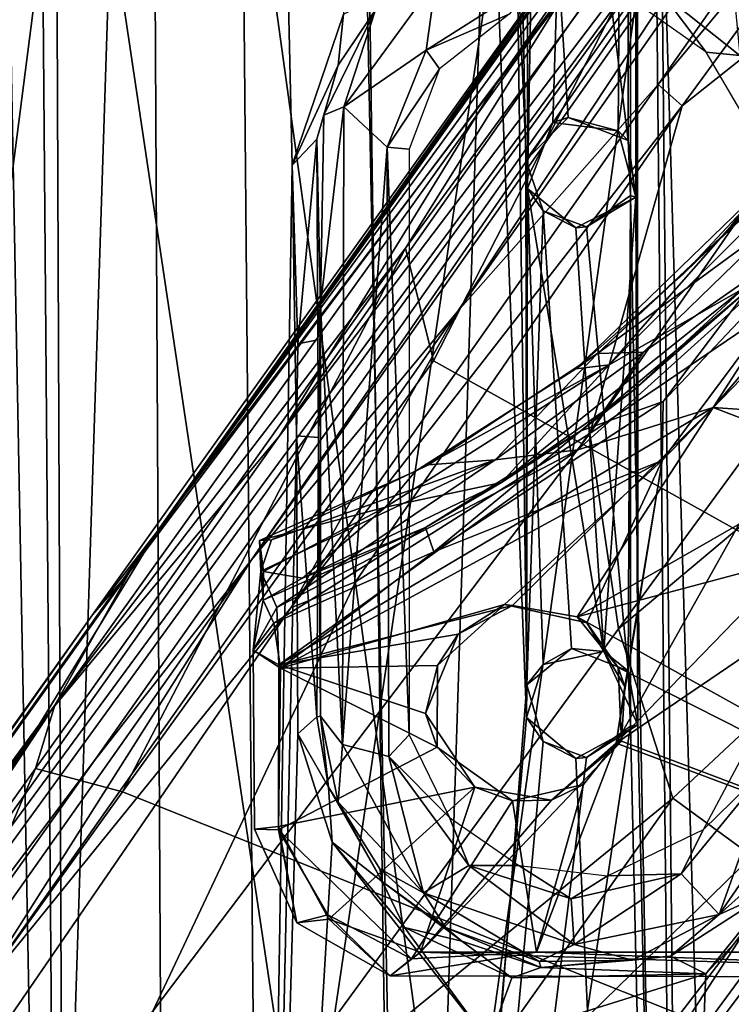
# Model space of a CAD drawing. Header units: millimetres. Extents: x -320 to 320, y -487 to 330.
# Tile 63 of 188: x -91 to -58, y -104 to -59. Entities that reach past the tile are written whole.
import ezdxf

# ---------------------------------------------------------------- set-up
doc = ezdxf.new("R2010")
doc.units = ezdxf.units.MM
doc.layers.add('Layer 01', color=7, linetype='Continuous', true_color=0x000000)
doc.styles.add('Default', font='arial.ttf')
doc.dimstyles.new('Default', dxfattribs={"dimscale": 10, "dimtxt": 2.5, "dimasz": 3, "dimexe": 1, "dimexo": 0.5, "dimgap": 0.8, "dimtad": 1, "dimtoh": 1, "dimzin": 1, "dimdsep": 46, "dimtxsty": 'Default', "dimcen": 2.5, "dimadec": 1, "dimazin": 1, "dimtfac": 1, "dimtdec": 4, "dimtix": 1, "dimtofl": 0, "dimtmove": 1, "dimatfit": 3, "dimfxl": 1, "dimtolj": 1, "dimtzin": 1, "dimarcsym": 0})

# ---------------------------------------------------------------- blocks, each defined once
blk = doc.blocks.new('*D1')
at = {"layer": 'Defpoints', "color": 0}
for p in [(-314.347, -27.146), (314.29, -27.146), (314.29, -476.594)]:
    blk.add_point(p, dxfattribs=at)
at = {"layer": 'Layer 01', "color": 0, "lineweight": -2}
for p, q in [((-314.347, -32.146), (-314.347, -486.594)), ((314.29, -32.146), (314.29, -486.594)), ((-284.347, -476.594), (284.29, -476.594))]:
    blk.add_line(p, q, dxfattribs=at)
at = {"layer": 'Layer 01', "color": 0}
for points in [[(-284.347, -471.594), (-284.347, -481.594), (-314.347, -476.594)], [(284.29, -481.594), (284.29, -471.594), (314.29, -476.594)]]:
    blk.add_solid(points, dxfattribs=at)
at = {"layer": 'Layer 01', "color": 0, "insert": (-0.028, -455.832), "char_height": 25, "attachment_point": 5, "style": 'Default'}
blk.add_mtext('\\A1;628.64', dxfattribs=at)

msp = doc.modelspace()

# ---------------------------------------------------------------- linework, layer by layer
at = {"layer": 'Layer 01'}
for points in [[(-47.442, -156.488, 340.082), (-42.865, 185.977, 339.905), (-62.455, 62.865, 340.75)], [(-62.712, 62.938, 328.765), (-45.273, 185.851, 327.981), (-47.555, -155.429, 328.072)], [(-78.205, 182.519, 341.702), (-91.796, 180.523, 342.679), (-88.655, -206.272, 342.439), (-73.353, -157.693, 341.394)], [(-88.608, -204.958, 330.404), (-90.114, 162.099, 330.514), (-79.644, 182.365, 329.772), (-72.882, -158.624, 329.343)], [(-79.644, 182.365, 329.772), (-68.435, -19.457, 329.085), (-72.882, -158.624, 329.343)], [(-78.205, 182.519, 341.702), (-73.353, -157.693, 341.394), (-67.527, -91.174, 341.05)], [(-67.527, -91.174, 341.05), (-67.489, -66.75, 341.054), (-78.205, 182.519, 341.702)], [(-67.489, -66.75, 341.054), (-67.489, 63.25, 341.053), (-78.205, 182.519, 341.702)], [(-105.987, 177.855, 343.856), (-88.655, -206.272, 342.439), (-91.796, 180.523, 342.679)], [(-105.051, -111.297, 331.726), (-102.39, 178.582, 331.493), (-90.114, 162.099, 330.514)], [(-105.987, 177.855, 343.856), (-105.056, -111.295, 343.773), (-88.655, -206.272, 342.439)], [(-88.608, -204.958, 330.404), (-105.051, -111.297, 331.726), (-90.114, 162.099, 330.514)], [(-101.536, -150.545, 326.4), (-108.39, 91.051, 326.994), (-94.251, 93.778, 325.814), (-89.717, -146.498, 325.469)], [(-89.717, -146.498, 325.469), (-94.251, 93.778, 325.814), (-81.946, 93.884, 324.916)], [(-81.946, 93.884, 324.916), (-79.733, -150.898, 324.764), (-89.717, -146.498, 325.469)], [(-81.946, 93.884, 324.916), (-75.986, -58.694, 324.529), (-78.353, -65.667, 324.679)], [(-79.733, -150.898, 324.764), (-81.946, 93.884, 324.916), (-78.353, -65.667, 324.679)], [(-67.489, 63.25, 341.053), (-67.489, -66.75, 341.054), (-65.251, 61.438, 340.928)], [(-62.712, 62.938, 328.765), (-62.841, -64.523, 328.782), (-68.435, -19.457, 329.085)], [(-62.455, 62.865, 340.75), (-65.251, 61.438, 340.928), (-67.489, -66.75, 341.054), (-66.313, -63.693, 340.987)], [(-63.303, -64.089, 340.823), (-62.455, 62.865, 340.75), (-66.313, -63.693, 340.987)], [(-62.455, 62.865, 340.75), (-63.303, -64.089, 340.823), (-62.477, -67.146, 340.779)], [(-62.712, 62.938, 328.765), (-62.722, -67.075, 328.777), (-62.841, -64.523, 328.782)], [(-62.712, 62.938, 328.765), (-60.021, -208.657, 328.642), (-62.722, -67.075, 328.777)], [(-47.555, -155.429, 328.072), (-60.021, -208.657, 328.642), (-62.712, 62.938, 328.765)], [(-62.477, -67.146, 340.779), (-62.386, -91.505, 340.775), (-62.455, 62.865, 340.75)], [(-62.455, 62.865, 340.75), (-59.731, -212.572, 340.645), (-47.442, -156.488, 340.082)], [(-62.386, -91.505, 340.775), (-59.731, -212.572, 340.645), (-62.455, 62.865, 340.75)], [(-62.467, -11.009, 340.786), (-31.073, -8.514, 339.553), (-46.734, -114.25, 340.06)], [(-89.482, -215.639, 342.489), (-105.735, -213.669, 343.816), (-93.188, -11.027, 342.79), (-77.777, -114.25, 341.68)], [(-93.188, -11.027, 342.79), (-62.467, -11.009, 340.786), (-77.777, -114.25, 341.68)], [(-62.467, -11.009, 340.786), (-56.308, -220.616, 340.46), (-72.099, -225.169, 341.295), (-77.777, -114.25, 341.68)], [(-62.467, -11.009, 340.786), (-46.734, -114.25, 340.06), (-56.308, -220.616, 340.46)], [(-84.888, -16.316, 392.3), (-113.09, -18.999, 394.744), (-98.963, -125.757, 393.43)], [(-98.963, -125.757, 393.43), (-83.849, -216.469, 392.217), (-84.888, -16.316, 392.3)], [(-84.888, -16.316, 392.3), (-83.849, -216.469, 392.217), (-70.877, -117.999, 391.342)], [(-56.927, -18.435, 390.567), (-84.888, -16.316, 392.3), (-70.877, -117.999, 391.342)], [(-56.927, -18.435, 390.567), (-70.877, -117.999, 391.342), (-66.012, -225.088, 391.027), (-51.075, -219.722, 390.276)], [(-68.435, -19.457, 329.085), (-67.519, -89.659, 329.035), (-72.882, -158.624, 329.343)], [(-67.566, -65.441, 329.038), (-68.435, -19.457, 329.085), (-65.612, -63.466, 328.931)], [(-67.566, -65.441, 329.038), (-67.519, -89.659, 329.035), (-68.435, -19.457, 329.085)], [(-68.435, -19.457, 329.085), (-62.841, -64.523, 328.782), (-65.612, -63.466, 328.931)], [(-44.399, -34.913, 148.18), (-48.604, -39.002, 145.7), (-70.697, -72.414, 141)], [(-70.697, -72.414, 141), (-61.459, -61.946, 144.346), (-43.028, -35.725, 149.279), (-44.399, -34.913, 148.18)], [(-59.94, -51.495, 103.193), (-48.887, -35.436, 104.19), (-19.303, -58.332, 104.152), (-34.565, -73.26, 103.021)], [(-61.459, -61.946, 144.346), (-46.272, -43.695, 148.592), (-43.028, -35.725, 149.279)], [(-70.697, -72.414, 141), (-48.604, -39.002, 145.7), (-80.224, -83.892, 136.839)], [(-48.604, -39.002, 145.7), (-49.944, -39.948, 143.66), (-80.224, -83.892, 136.839)], [(-102.985, -112.003, 118.041), (-117.677, -133.277, 115.404), (-49.944, -39.948, 143.66)], [(-117.677, -133.277, 115.404), (-87.476, -93.152, 132.93), (-49.944, -39.948, 143.66)], [(-102.985, -112.003, 118.041), (-49.944, -39.948, 143.66), (-78.94, -78.17, 124.853)], [(-87.476, -93.152, 132.93), (-80.224, -83.892, 136.839), (-49.944, -39.948, 143.66)], [(-78.94, -78.17, 124.853), (-49.944, -39.948, 143.66), (-52.17, -40.168, 130.449)], [(-68.956, -61.967, 116.383), (-78.94, -78.17, 124.853), (-52.17, -40.168, 130.449)], [(-52.17, -40.168, 130.449), (-58.116, -46.406, 116.349), (-68.956, -61.967, 116.383)], [(-60.342, -62.937, 144.836), (-46.272, -43.695, 148.592), (-61.459, -61.946, 144.346)], [(-46.272, -43.695, 148.592), (-60.342, -62.937, 144.836), (-46.527, -51.939, 148.153)], [(-87.565, -86.432, 102.136), (-84.639, -82.649, 105.018), (-58.808, -46.137, 105.692)], [(-87.565, -86.432, 102.136), (-58.808, -46.137, 105.692), (-85.868, -84.462, 101.231)], [(-85.868, -84.462, 101.231), (-58.808, -46.137, 105.692), (-61.209, -49.93, 104.276)], [(-58.808, -46.137, 105.692), (-84.639, -82.649, 105.018), (-59.835, -47.867, 108.373)], [(-84.639, -82.649, 105.018), (-58.116, -46.406, 116.349), (-59.835, -47.867, 108.373)], [(-68.956, -61.967, 116.383), (-58.116, -46.406, 116.349), (-84.639, -82.649, 105.018)], [(-61.209, -49.93, 104.276), (-65.401, -57.161, 102.965), (-85.868, -84.462, 101.231)], [(-59.94, -51.495, 103.193), (-71.831, -74.702, 101.44), (-73.123, -69.504, 101.725)], [(-73.123, -69.504, 101.725), (-65.401, -57.161, 102.965), (-59.94, -51.495, 103.193)], [(-46.92, -88.606, 101.693), (-71.831, -74.702, 101.44), (-59.94, -51.495, 103.193), (-34.565, -73.26, 103.021)], [(-48.877, -67.393, 146.414), (-46.527, -51.939, 148.153), (-64.614, -78.052, 143.206)], [(-64.614, -78.052, 143.206), (-46.527, -51.939, 148.153), (-60.342, -62.937, 144.836)], [(-85.868, -84.462, 101.231), (-65.401, -57.161, 102.965), (-89.31, -90.606, 99.788)], [(-89.31, -90.606, 99.788), (-65.401, -57.161, 102.965), (-73.123, -69.504, 101.725)], [(-71.723, -57.153, 321.145), (-75.967, -62.982, 321.148), (-74.502, -58.492, 322.081)], [(-71.723, -57.153, 321.145), (-72.161, -60.365, 321.146), (-75.967, -62.982, 321.148)], [(-66.836, -56.974, 321.15), (-72.161, -60.365, 321.146), (-71.723, -57.153, 321.145)], [(-72.161, -60.365, 321.146), (-66.836, -56.974, 321.15), (-68.339, -58.702, 322.113)], [(-58.033, -56.855, 321.255), (-57.674, -60.611, 321.145), (-61.286, -57.73, 321.146)], [(-73.94, -57.628, 323.808), (-76.221, -61.046, 324.211), (-75.986, -58.694, 324.529)], [(-74.502, -58.492, 322.081), (-76.221, -61.046, 324.211), (-73.94, -57.628, 323.808)], [(-61.286, -57.73, 321.146), (-59.241, -60.451, 322.113), (-61.937, -58.538, 322.113)], [(-61.286, -57.73, 321.146), (-57.674, -60.611, 321.145), (-59.241, -60.451, 322.113)], [(-76.886, -63.361, 322.107), (-76.221, -61.046, 324.211), (-74.502, -58.492, 322.081)], [(-75.967, -62.982, 321.148), (-76.886, -63.361, 322.107), (-74.502, -58.492, 322.081)], [(-75.986, -58.694, 324.529), (-76.221, -61.046, 324.211), (-78.353, -65.667, 324.679)], [(-72.161, -60.365, 321.146), (-68.339, -58.702, 322.113), (-71.55, -61.216, 322.114)], [(-61.179, -111.469, 133.042), (-22.063, -59.204, 143.764), (-41.847, -84.666, 140.501)], [(-22.063, -59.204, 143.764), (-61.179, -111.469, 133.042), (-46.939, -93.166, 134.335)], [(-72.161, -60.365, 321.146), (-73.96, -64.842, 321.147), (-75.967, -62.982, 321.148)], [(-73.96, -64.842, 321.147), (-72.161, -60.365, 321.146), (-71.55, -61.216, 322.114)], [(-57.674, -60.611, 321.145), (-57.063, -64.147, 322.112), (-59.241, -60.451, 322.113)], [(-76.221, -61.046, 324.211), (-77.208, -64.473, 324.296), (-78.353, -65.667, 324.679)], [(-77.208, -64.473, 324.296), (-76.221, -61.046, 324.211), (-76.886, -63.361, 322.107)], [(-73.96, -64.842, 321.147), (-71.55, -61.216, 322.114), (-72.953, -64.931, 322.109)], [(-68.956, -61.967, 116.383), (-84.639, -82.649, 105.018), (-90.019, -91.472, 111.683), (-78.94, -78.17, 124.853)], [(-61.459, -61.946, 144.346), (-70.697, -72.414, 141), (-78.408, -86.106, 139.353)], [(-60.342, -62.937, 144.836), (-61.459, -61.946, 144.346), (-78.408, -86.106, 139.353)], [(-55.588, -66.262, 315.342), (-52.904, -61.889, 313.376), (-58.29, -68.745, 313.587)], [(-52.904, -61.889, 313.376), (-56.041, -66.144, 306.134), (-58.29, -68.745, 313.587)], [(-75.42, -84.9, 140.39), (-60.342, -62.937, 144.836), (-78.408, -86.106, 139.353)], [(-77.05, -72.125, 322.094), (-75.967, -62.982, 321.148), (-76.028, -92.416, 321.146)], [(-76.886, -63.361, 322.107), (-75.967, -62.982, 321.148), (-77.05, -72.125, 322.094)], [(-73.96, -64.842, 321.147), (-76.028, -92.416, 321.146), (-75.967, -62.982, 321.148)], [(-60.342, -62.937, 144.836), (-75.42, -84.9, 140.39), (-64.614, -78.052, 143.206)], [(-76.886, -63.361, 322.107), (-77.05, -72.125, 322.094), (-77.208, -64.473, 324.296)], [(-67.566, -65.441, 329.038), (-65.612, -63.466, 328.931), (-66.313, -63.693, 340.987)], [(-63.303, -64.089, 340.823), (-66.313, -63.693, 340.987), (-65.612, -63.466, 328.931)], [(-63.303, -64.089, 340.823), (-65.612, -63.466, 328.931), (-62.841, -64.523, 328.782)], [(-67.489, -66.75, 341.054), (-67.566, -65.441, 329.038), (-66.313, -63.693, 340.987)], [(-62.841, -64.523, 328.782), (-62.477, -67.146, 340.779), (-63.303, -64.089, 340.823)], [(-78.353, -65.667, 324.679), (-77.208, -64.473, 324.296), (-78.091, -73.915, 324.67)], [(-77.208, -64.473, 324.296), (-77.17, -73.741, 323.808), (-78.091, -73.915, 324.67)], [(-77.05, -72.125, 322.094), (-77.17, -73.741, 323.808), (-77.208, -64.473, 324.296)], [(-62.477, -67.146, 340.779), (-62.841, -64.523, 328.782), (-62.722, -67.075, 328.777)], [(-49.089, -77.542, 318.504), (-48.006, -64.115, 318.502), (-58.908, -76.86, 318.505)], [(-58.908, -76.86, 318.505), (-48.006, -64.115, 318.502), (-53.296, -68.124, 318.149)], [(-73.96, -64.842, 321.147), (-73.888, -92.964, 321.149), (-76.028, -92.416, 321.146)], [(-72.953, -91.976, 322.111), (-73.888, -92.964, 321.149), (-73.96, -64.842, 321.147)], [(-73.96, -64.842, 321.147), (-72.953, -64.931, 322.109), (-72.953, -91.976, 322.111)], [(-67.566, -65.441, 329.038), (-66.764, -67.772, 328.993), (-67.519, -89.659, 329.035)], [(-67.489, -66.75, 341.054), (-66.764, -67.772, 328.993), (-67.566, -65.441, 329.038)], [(-78.353, -65.667, 324.679), (-78.152, -78.17, 324.679), (-79.733, -150.898, 324.764)], [(-78.353, -65.667, 324.679), (-78.091, -73.915, 324.67), (-78.152, -78.17, 324.679)], [(-63.722, -74.886, 307.518), (-65.256, -75.079, 308.281), (-56.041, -66.144, 306.134)], [(-56.041, -66.144, 306.134), (-65.256, -75.079, 308.281), (-60.302, -70.7, 307.589)], [(-64.252, -74.358, 314.775), (-55.857, -68.206, 317.026), (-55.588, -66.262, 315.342)], [(-64.252, -74.358, 314.775), (-55.588, -66.262, 315.342), (-58.29, -68.745, 313.587)], [(-63.722, -74.886, 307.518), (-56.041, -66.144, 306.134), (-54.825, -66.064, 305.248)], [(-57.509, -71.366, 306.682), (-63.722, -74.886, 307.518), (-54.825, -66.064, 305.248)], [(-60.302, -70.7, 307.589), (-58.29, -68.745, 313.587), (-56.041, -66.144, 306.134)], [(-67.527, -91.174, 341.05), (-66.764, -88.728, 341.012), (-67.489, -66.75, 341.054)], [(-67.489, -66.75, 341.054), (-66.764, -88.728, 341.012), (-63.962, -88.126, 340.858)], [(-65.251, -68.562, 340.924), (-67.489, -66.75, 341.054), (-63.962, -88.126, 340.858)], [(-65.251, -68.562, 340.924), (-66.764, -67.772, 328.993), (-67.489, -66.75, 341.054)], [(-63.393, -92.359, 316), (-61.271, -79.3, 316.003), (-48.891, -66.519, 316.004)], [(-63.393, -92.359, 316), (-48.891, -66.519, 316.004), (-52.451, -81.078, 315.996)], [(-48.891, -66.519, 316.004), (-61.271, -79.3, 316.003), (-51.878, -66.696, 315.412)], [(-61.228, -76.586, 315.483), (-51.878, -66.696, 315.412), (-61.271, -79.3, 316.003)], [(-57.374, -71.487, 313.667), (-51.878, -66.696, 315.412), (-61.228, -76.586, 315.483)], [(-65.251, -68.562, 340.924), (-63.962, -88.126, 340.858), (-62.477, -67.146, 340.779)], [(-62.477, -67.146, 340.779), (-64.768, -68.523, 328.886), (-65.251, -68.562, 340.924)], [(-64.768, -68.523, 328.886), (-62.722, -67.075, 328.777), (-62.841, -89.023, 328.783)], [(-62.722, -67.075, 328.777), (-64.768, -68.523, 328.886), (-62.477, -67.146, 340.779)], [(-63.962, -88.126, 340.858), (-62.386, -91.505, 340.775), (-62.477, -67.146, 340.779)], [(-62.722, -67.075, 328.777), (-62.722, -91.576, 328.777), (-62.841, -89.023, 328.783)], [(-62.722, -67.075, 328.777), (-60.021, -208.657, 328.642), (-62.722, -91.576, 328.777)], [(-63.282, -87.083, 142.478), (-48.877, -67.393, 146.414), (-64.614, -78.052, 143.206)], [(-48.877, -67.393, 146.414), (-63.282, -87.083, 142.478), (-42.399, -69.555, 146.405)], [(-66.764, -67.772, 328.993), (-65.45, -87.991, 328.928), (-67.519, -89.659, 329.035)], [(-66.764, -67.772, 328.993), (-64.768, -68.523, 328.886), (-62.841, -89.023, 328.783), (-65.45, -87.991, 328.928)], [(-66.764, -67.772, 328.993), (-65.251, -68.562, 340.924), (-64.768, -68.523, 328.886)], [(-62.126, -74.299, 317), (-65.155, -78.81, 318.115), (-53.296, -68.124, 318.149)], [(-53.296, -68.124, 318.149), (-65.155, -78.81, 318.115), (-58.908, -76.86, 318.505)], [(-62.126, -74.299, 317), (-53.296, -68.124, 318.149), (-55.857, -68.206, 317.026)], [(-64.252, -74.358, 314.775), (-62.126, -74.299, 317), (-55.857, -68.206, 317.026)], [(-65.256, -75.079, 308.281), (-64.252, -74.358, 314.775), (-58.29, -68.745, 313.587), (-60.302, -70.7, 307.589)], [(-90.197, -93.52, 99.181), (-73.123, -69.504, 101.725), (-86.19, -94.6, 99.318)], [(-73.123, -69.504, 101.725), (-90.197, -93.52, 99.181), (-89.31, -90.606, 99.788)], [(-71.831, -74.702, 101.44), (-86.19, -94.6, 99.318), (-73.123, -69.504, 101.725)], [(-25.996, -70.591, 105.88), (-64.891, -123.158, 100.681), (-25.644, -69.596, 104.487)], [(-53.368, -107.215, 101.321), (-25.644, -69.596, 104.487), (-64.891, -123.158, 100.681)], [(-60.777, -94.896, 141.216), (-40.397, -75.845, 145.03), (-42.399, -69.555, 146.405), (-63.282, -87.083, 142.478)], [(-25.996, -70.591, 105.88), (-52.009, -105.445, 105.063), (-64.891, -123.158, 100.681)], [(-57.509, -71.366, 306.682), (-68.688, -80.32, 309.332), (-63.722, -74.886, 307.518)], [(-57.509, -71.366, 306.682), (-62.603, -76.079, 308.516), (-68.688, -80.32, 309.332)], [(-57.509, -71.366, 306.682), (-57.374, -71.487, 313.667), (-62.603, -76.079, 308.516)], [(-65.03, -77.935, 313.523), (-57.374, -71.487, 313.667), (-61.228, -76.586, 315.483)], [(-57.374, -71.487, 313.667), (-65.03, -77.935, 313.523), (-62.603, -76.079, 308.516)], [(-77.05, -72.125, 322.094), (-77.135, -78.25, 323.717), (-77.17, -73.741, 323.808)], [(-77.05, -72.125, 322.094), (-77.051, -91.115, 322.093), (-77.135, -78.25, 323.717)], [(-76.028, -92.416, 321.146), (-77.051, -91.115, 322.093), (-77.05, -72.125, 322.094)], [(-70.697, -72.414, 141), (-80.224, -83.892, 136.839), (-93.249, -104.405, 133.829)], [(-78.408, -86.106, 139.353), (-70.697, -72.414, 141), (-93.249, -104.405, 133.829)], [(-78.152, -78.17, 324.679), (-78.091, -73.915, 324.67), (-77.17, -73.741, 323.808), (-77.135, -78.25, 323.717)], [(-72.051, -79.498, 314.721), (-64.252, -74.358, 314.775), (-65.256, -75.079, 308.281), (-72.663, -79.791, 310.001)], [(-72.051, -79.498, 314.721), (-68.976, -79.277, 316.977), (-64.252, -74.358, 314.775)], [(-68.976, -79.277, 316.977), (-65.155, -78.81, 318.115), (-62.126, -74.299, 317)], [(-64.252, -74.358, 314.775), (-68.976, -79.277, 316.977), (-62.126, -74.299, 317)], [(-59.229, -105.36, 99.968), (-86.19, -94.6, 99.318), (-71.831, -74.702, 101.44), (-46.92, -88.606, 101.693)], [(-74.038, -81.454, 309.774), (-72.663, -79.791, 310.001), (-63.722, -74.886, 307.518)], [(-74.038, -81.454, 309.774), (-63.722, -74.886, 307.518), (-68.688, -80.32, 309.332)], [(-63.722, -74.886, 307.518), (-72.663, -79.791, 310.001), (-65.256, -75.079, 308.281)], [(-57.104, -97.57, 140.47), (-40.397, -75.845, 145.03), (-60.777, -94.896, 141.216)], [(-65.03, -77.935, 313.523), (-68.688, -80.32, 309.332), (-62.603, -76.079, 308.516)], [(-65.03, -77.935, 313.523), (-61.228, -76.586, 315.483), (-71.812, -83.516, 315.517)], [(-61.228, -76.586, 315.483), (-61.271, -79.3, 316.003), (-71.812, -83.516, 315.517)], [(-78.964, -88.745, 318.506), (-68.174, -85.998, 318.499), (-58.908, -76.86, 318.505)], [(-58.908, -76.86, 318.505), (-65.155, -78.81, 318.115), (-78.964, -88.745, 318.506)], [(-68.174, -85.998, 318.499), (-65.189, -86.525, 318.498), (-58.908, -76.86, 318.505)], [(-52.553, -79.289, 318.493), (-58.908, -76.86, 318.505), (-65.189, -86.525, 318.498)], [(-49.089, -77.542, 318.504), (-58.908, -76.86, 318.505), (-52.553, -79.289, 318.493)], [(-102.985, -112.003, 118.041), (-78.94, -78.17, 124.853), (-90.019, -91.472, 111.683)], [(-75.42, -84.9, 140.39), (-84.784, -104.722, 137.179), (-64.614, -78.052, 143.206)], [(-81.09, -111.489, 137.183), (-63.282, -87.083, 142.478), (-64.614, -78.052, 143.206), (-84.784, -104.722, 137.179)], [(-79.733, -150.898, 324.764), (-78.152, -78.17, 324.679), (-78.093, -91.924, 324.664)], [(-78.093, -91.924, 324.664), (-78.152, -78.17, 324.679), (-77.219, -91.136, 323.926)], [(-77.219, -91.136, 323.926), (-78.152, -78.17, 324.679), (-77.135, -78.25, 323.717)], [(-72.193, -82.402, 313.799), (-65.03, -77.935, 313.523), (-71.812, -83.516, 315.517)], [(-72.193, -82.402, 313.799), (-68.688, -80.32, 309.332), (-65.03, -77.935, 313.523)], [(-77.051, -91.115, 322.093), (-77.219, -91.136, 323.926), (-77.135, -78.25, 323.717)], [(-68.976, -79.277, 316.977), (-79.055, -86.089, 318.044), (-65.155, -78.81, 318.115)], [(-79.055, -86.089, 318.044), (-78.964, -88.745, 318.506), (-65.155, -78.81, 318.115)], [(-79.855, -83.006, 311.671), (-79.311, -82.974, 314.824), (-72.051, -79.498, 314.721), (-72.663, -79.791, 310.001)], [(-79.798, -84.411, 316.736), (-79.055, -86.089, 318.044), (-68.976, -79.277, 316.977)], [(-79.311, -82.974, 314.824), (-79.798, -84.411, 316.736), (-68.976, -79.277, 316.977)], [(-79.311, -82.974, 314.824), (-68.976, -79.277, 316.977), (-72.051, -79.498, 314.721)], [(-78.897, -88.898, 315.994), (-61.271, -79.3, 316.003), (-68.55, -85.948, 316.007)], [(-61.271, -79.3, 316.003), (-78.897, -88.898, 315.994), (-71.812, -83.516, 315.517)], [(-68.55, -85.948, 316.007), (-61.271, -79.3, 316.003), (-64.747, -86.795, 316.002)], [(-50.871, -82.71, 318.501), (-52.553, -79.289, 318.493), (-65.189, -86.525, 318.498)], [(-64.747, -86.795, 316.002), (-61.271, -79.3, 316.003), (-62.985, -89.745, 316.002)], [(-63.393, -92.359, 316), (-62.985, -89.745, 316.002), (-61.271, -79.3, 316.003)], [(-72.663, -79.791, 310.001), (-74.038, -81.454, 309.774), (-79.855, -83.006, 311.671)], [(-77.88, -84.743, 311.591), (-74.038, -81.454, 309.774), (-68.688, -80.32, 309.332)], [(-68.688, -80.32, 309.332), (-72.193, -82.402, 313.799), (-77.88, -84.743, 311.591)], [(-63.393, -92.359, 316), (-52.451, -81.078, 315.996), (-49.13, -82.653, 315.995)], [(-74.038, -81.454, 309.774), (-79.682, -84.431, 311.213), (-79.855, -83.006, 311.671)], [(-74.038, -81.454, 309.774), (-77.88, -84.743, 311.591), (-79.682, -84.431, 311.213)], [(-90.019, -91.472, 111.683), (-84.639, -82.649, 105.018), (-121.176, -133.832, 97.407)], [(-121.176, -133.832, 97.407), (-84.639, -82.649, 105.018), (-87.565, -86.432, 102.136)], [(-79.684, -85.749, 314.747), (-72.193, -82.402, 313.799), (-79.201, -86.822, 315.522)], [(-77.88, -84.743, 311.591), (-72.193, -82.402, 313.799), (-79.684, -85.749, 314.747)], [(-72.193, -82.402, 313.799), (-71.812, -83.516, 315.517), (-79.201, -86.822, 315.522)], [(-50.871, -82.71, 318.501), (-65.189, -86.525, 318.498), (-37.354, -101.999, 318.5)], [(-37.561, -102.002, 316.001), (-63.393, -92.359, 316), (-49.13, -82.653, 315.995)], [(-79.798, -84.411, 316.736), (-79.311, -82.974, 314.824), (-79.855, -83.006, 311.671)], [(-79.684, -85.749, 314.747), (-79.798, -84.411, 316.736), (-79.855, -83.006, 311.671)], [(-79.684, -85.749, 314.747), (-79.855, -83.006, 311.671), (-79.682, -84.431, 311.213)], [(-78.897, -88.898, 315.994), (-79.201, -86.822, 315.522), (-71.812, -83.516, 315.517)], [(-116.052, -133.416, 122.978), (-113.373, -130.837, 125.678), (-80.224, -83.892, 136.839), (-87.476, -93.152, 132.93)], [(-93.249, -104.405, 133.829), (-80.224, -83.892, 136.839), (-113.373, -130.837, 125.678)], [(-85.868, -84.462, 101.231), (-89.31, -90.606, 99.788), (-112.513, -121.748, 96.406)], [(-85.868, -84.462, 101.231), (-112.513, -121.748, 96.406), (-87.565, -86.432, 102.136)], [(-80.16, -88.057, 317.25), (-79.798, -84.411, 316.736), (-79.684, -85.749, 314.747)], [(-79.798, -84.411, 316.736), (-80.16, -88.057, 317.25), (-79.055, -86.089, 318.044)], [(-77.88, -84.743, 311.591), (-79.684, -85.749, 314.747), (-79.682, -84.431, 311.213)], [(-75.42, -84.9, 140.39), (-78.408, -86.106, 139.353), (-97.34, -113.648, 133.194), (-84.784, -104.722, 137.179)], [(-41.847, -84.666, 140.501), (-47.698, -90.634, 140.713), (-66.759, -117.974, 133.173)], [(-66.759, -117.974, 133.173), (-61.179, -111.469, 133.042), (-41.847, -84.666, 140.501)], [(-79.201, -86.822, 315.522), (-80.16, -88.057, 317.25), (-79.684, -85.749, 314.747)], [(-78.408, -86.106, 139.353), (-93.249, -104.405, 133.829), (-97.34, -113.648, 133.194)], [(-80.16, -88.057, 317.25), (-78.964, -88.745, 318.506), (-79.055, -86.089, 318.044)], [(-68.174, -85.998, 318.499), (-78.964, -88.745, 318.506), (-70.682, -87.318, 318.499)], [(-71.646, -88.77, 316.044), (-78.897, -88.898, 315.994), (-68.55, -85.948, 316.007)], [(-71.646, -88.77, 316.044), (-68.55, -85.948, 316.007), (-70.682, -87.318, 318.499)], [(-68.55, -85.948, 316.007), (-68.174, -85.998, 318.499), (-70.682, -87.318, 318.499)], [(-68.55, -85.948, 316.007), (-64.747, -86.795, 316.002), (-65.189, -86.525, 318.498), (-68.174, -85.998, 318.499)], [(-121.176, -133.832, 97.407), (-87.565, -86.432, 102.136), (-114.554, -124.254, 97.099)], [(-112.513, -121.748, 96.406), (-114.554, -124.254, 97.099), (-87.565, -86.432, 102.136)], [(-89.845, -156.613, 97.406), (-52.009, -105.445, 105.063), (-39.13, -86.522, 117.536)], [(-39.13, -86.522, 117.536), (-77.93, -139.088, 107.741), (-89.845, -156.613, 97.406)], [(-79.201, -86.822, 315.522), (-78.897, -88.898, 315.994), (-80.16, -88.057, 317.25)], [(-77.93, -139.088, 107.741), (-39.13, -86.522, 117.536), (-57.971, -110.153, 122.223)], [(-65.189, -86.525, 318.498), (-63.306, -88.866, 318.498), (-37.354, -101.999, 318.5)], [(-63.306, -88.866, 318.498), (-65.189, -86.525, 318.498), (-64.747, -86.795, 316.002)], [(-63.306, -88.866, 318.498), (-64.747, -86.795, 316.002), (-62.985, -89.745, 316.002)], [(-63.282, -87.083, 142.478), (-81.09, -111.489, 137.183), (-60.777, -94.896, 141.216)], [(-78.964, -88.745, 318.506), (-72.197, -90.979, 318.491), (-70.682, -87.318, 318.499)], [(-71.646, -88.77, 316.044), (-70.682, -87.318, 318.499), (-72.197, -90.979, 318.491)], [(-80.16, -88.057, 317.25), (-78.897, -88.898, 315.994), (-78.981, -96.363, 315.999), (-80.089, -96.331, 317.232)], [(-78.99, -96.208, 318.498), (-78.964, -88.745, 318.506), (-80.16, -88.057, 317.25), (-80.089, -96.331, 317.232)], [(-67.519, -89.659, 329.035), (-65.45, -87.991, 328.928), (-66.764, -88.728, 341.012)], [(-66.764, -88.728, 341.012), (-65.45, -87.991, 328.928), (-63.962, -88.126, 340.858)], [(-63.962, -88.126, 340.858), (-65.45, -87.991, 328.928), (-62.841, -89.023, 328.783)], [(-62.841, -89.023, 328.783), (-62.386, -91.505, 340.775), (-63.962, -88.126, 340.858)], [(-46.92, -88.606, 101.693), (-56.178, -108.125, 99.983), (-59.229, -105.36, 99.968)], [(-78.964, -88.745, 318.506), (-78.99, -96.208, 318.498), (-69.917, -94.386, 318.498), (-72.197, -90.979, 318.491)], [(-78.897, -88.898, 315.994), (-71.656, -92.54, 315.996), (-78.981, -96.363, 315.999)], [(-71.656, -92.54, 315.996), (-78.897, -88.898, 315.994), (-71.646, -88.77, 316.044)], [(-71.656, -92.54, 315.996), (-71.646, -88.77, 316.044), (-72.197, -90.979, 318.491)], [(-67.527, -91.174, 341.05), (-67.519, -89.659, 329.035), (-66.764, -88.728, 341.012)], [(-37.354, -101.999, 318.5), (-63.306, -88.866, 318.498), (-63.152, -92.269, 318.496)], [(-63.152, -92.269, 318.496), (-63.306, -88.866, 318.498), (-62.985, -89.745, 316.002)], [(-62.386, -91.505, 340.775), (-62.841, -89.023, 328.783), (-62.722, -91.576, 328.777)], [(-72.882, -158.624, 329.343), (-67.519, -89.659, 329.035), (-66.764, -92.272, 328.993)], [(-67.527, -91.174, 341.05), (-66.764, -92.272, 328.993), (-67.519, -89.659, 329.035)], [(-62.985, -89.745, 316.002), (-63.393, -92.359, 316), (-63.152, -92.269, 318.496)], [(-112.513, -121.748, 96.406), (-89.31, -90.606, 99.788), (-117.775, -130.408, 94.36)], [(-117.775, -130.408, 94.36), (-89.31, -90.606, 99.788), (-105.305, -114.7, 96.461)], [(-90.197, -93.52, 99.181), (-105.305, -114.7, 96.461), (-89.31, -90.606, 99.788)], [(-47.698, -90.634, 140.713), (-57.114, -100.532, 139.475), (-70.569, -121.167, 133.738)], [(-66.759, -117.974, 133.173), (-47.698, -90.634, 140.713), (-70.569, -121.167, 133.738)], [(-76.675, -94.386, 324.216), (-78.093, -91.924, 324.664), (-77.219, -91.136, 323.926)], [(-77.219, -91.136, 323.926), (-77.051, -91.115, 322.093), (-76.675, -94.386, 324.216)], [(-76.228, -95.072, 322.104), (-76.675, -94.386, 324.216), (-77.051, -91.115, 322.093)], [(-76.028, -92.416, 321.146), (-76.228, -95.072, 322.104), (-77.051, -91.115, 322.093)], [(-59.731, -212.572, 340.645), (-65.251, -93.062, 340.928), (-67.527, -91.174, 341.05), (-73.353, -157.693, 341.394)], [(-72.197, -90.979, 318.491), (-69.917, -94.386, 318.498), (-71.656, -92.54, 315.996)], [(-65.251, -93.062, 340.928), (-66.764, -92.272, 328.993), (-67.527, -91.174, 341.05)], [(-112.742, -123.483, 106.483), (-90.019, -91.472, 111.683), (-121.176, -133.832, 97.407)], [(-102.985, -112.003, 118.041), (-90.019, -91.472, 111.683), (-112.742, -123.483, 106.483)], [(-60.021, -208.657, 328.642), (-72.882, -158.624, 329.343), (-62.722, -91.576, 328.777)], [(-72.882, -158.624, 329.343), (-64.768, -93.023, 328.885), (-62.722, -91.576, 328.777)], [(-62.386, -91.505, 340.775), (-65.251, -93.062, 340.928), (-59.731, -212.572, 340.645)], [(-62.386, -91.505, 340.775), (-64.768, -93.023, 328.885), (-65.251, -93.062, 340.928)], [(-62.722, -91.576, 328.777), (-64.768, -93.023, 328.885), (-62.386, -91.505, 340.775)], [(-79.733, -150.898, 324.764), (-78.093, -91.924, 324.664), (-76.506, -96.926, 324.563)], [(-76.675, -94.386, 324.216), (-76.506, -96.926, 324.563), (-78.093, -91.924, 324.664)], [(-73.888, -92.964, 321.149), (-72.953, -91.976, 322.111), (-71.089, -95.788, 322.108)], [(-72.882, -158.624, 329.343), (-66.764, -92.272, 328.993), (-64.768, -93.023, 328.885)], [(-37.354, -101.999, 318.5), (-63.152, -92.269, 318.496), (-72.428, -102.001, 318.499)], [(-63.152, -92.269, 318.496), (-66.371, -94.984, 318.47), (-72.428, -102.001, 318.499)], [(-66.764, -92.272, 328.993), (-65.251, -93.062, 340.928), (-64.768, -93.023, 328.885)], [(-63.393, -92.359, 316), (-66.371, -94.984, 318.47), (-63.152, -92.269, 318.496)], [(-56.097, -93.158, 321.15), (-59.359, -96.344, 322.108), (-57.064, -92.041, 322.109)], [(-71.656, -92.54, 315.996), (-68.177, -95.022, 315.997), (-72.84, -102.316, 316.006), (-78.981, -96.363, 315.999)], [(-76.028, -92.416, 321.146), (-72.287, -99.264, 321.132), (-76.228, -95.072, 322.104)], [(-73.888, -92.964, 321.149), (-72.287, -99.264, 321.132), (-76.028, -92.416, 321.146)], [(-71.656, -92.54, 315.996), (-69.917, -94.386, 318.498), (-68.177, -95.022, 315.997)], [(-64.894, -94.258, 315.997), (-63.393, -92.359, 316), (-67.071, -102, 315.998)], [(-63.393, -92.359, 316), (-37.561, -102.002, 316.001), (-67.071, -102, 315.998)], [(-66.371, -94.984, 318.47), (-63.393, -92.359, 316), (-64.894, -94.258, 315.997)], [(-117.677, -133.277, 115.404), (-116.052, -133.416, 122.978), (-87.476, -93.152, 132.93)], [(-84.651, -145.44, 117.055), (-57.971, -110.153, 122.223), (-46.939, -93.166, 134.335)], [(-84.651, -145.44, 117.055), (-46.939, -93.166, 134.335), (-61.179, -111.469, 133.042)], [(-72.287, -99.264, 321.132), (-73.888, -92.964, 321.149), (-70.193, -97.997, 321.145)], [(-70.193, -97.997, 321.145), (-73.888, -92.964, 321.149), (-71.089, -95.788, 322.108)], [(-60.393, -98.394, 321.145), (-56.097, -93.158, 321.15), (-58.632, -100.264, 321.255)], [(-56.097, -93.158, 321.15), (-60.393, -98.394, 321.145), (-59.359, -96.344, 322.108)], [(-54.061, -93.633, 321.149), (-58.632, -100.264, 321.255), (-56.097, -93.158, 321.15)], [(-90.197, -93.52, 99.181), (-97.004, -109.618, 97.431), (-105.305, -114.7, 96.461)], [(-86.19, -94.6, 99.318), (-97.004, -109.618, 97.431), (-90.197, -93.52, 99.181)], [(-54.061, -93.633, 321.149), (-54.711, -96.758, 322.089), (-58.632, -100.264, 321.255)], [(-76.666, -100.487, 318.501), (-69.917, -94.386, 318.498), (-78.99, -96.208, 318.498)], [(-76.675, -94.386, 324.216), (-74.18, -98.751, 324.075), (-76.506, -96.926, 324.563)], [(-76.675, -94.386, 324.216), (-76.228, -95.072, 322.104), (-74.18, -98.751, 324.075)], [(-76.666, -100.487, 318.501), (-72.428, -102.001, 318.499), (-69.917, -94.386, 318.498)], [(-72.428, -102.001, 318.499), (-66.371, -94.984, 318.47), (-69.917, -94.386, 318.498)], [(-69.917, -94.386, 318.498), (-66.371, -94.984, 318.47), (-68.177, -95.022, 315.997)], [(-64.894, -94.258, 315.997), (-68.177, -95.022, 315.997), (-66.371, -94.984, 318.47)], [(-67.071, -102, 315.998), (-68.177, -95.022, 315.997), (-64.894, -94.258, 315.997)], [(-72.65, -123.642, 97.767), (-97.004, -109.618, 97.431), (-86.19, -94.6, 99.318), (-59.229, -105.36, 99.968)], [(-81.09, -111.489, 137.183), (-75.13, -115.143, 136.675), (-60.777, -94.896, 141.216)], [(-57.104, -97.57, 140.47), (-60.777, -94.896, 141.216), (-75.13, -115.143, 136.675)], [(-74.303, -98.158, 322.094), (-74.18, -98.751, 324.075), (-76.228, -95.072, 322.104)], [(-76.228, -95.072, 322.104), (-72.287, -99.264, 321.132), (-74.303, -98.158, 322.094)], [(-72.84, -102.316, 316.006), (-68.177, -95.022, 315.997), (-67.071, -102, 315.998)], [(-70.193, -97.997, 321.145), (-71.089, -95.788, 322.108), (-67.882, -97.999, 322.101)], [(-78.99, -96.208, 318.498), (-80.089, -96.331, 317.232), (-78.137, -100.648, 317.305)], [(-78.137, -100.648, 317.305), (-80.089, -96.331, 317.232), (-78.981, -96.363, 315.999)], [(-76.666, -100.487, 318.501), (-78.99, -96.208, 318.498), (-78.137, -100.648, 317.305)], [(-78.981, -96.363, 315.999), (-72.84, -102.316, 316.006), (-76.708, -100.288, 315.995)], [(-78.137, -100.648, 317.305), (-78.981, -96.363, 315.999), (-76.708, -100.288, 315.995)], [(-60.393, -98.394, 321.145), (-63.79, -98.488, 322.107), (-59.359, -96.344, 322.108)], [(-52.725, -96.034, 323.292), (-44.432, -151.808, 322.956), (-61.241, -152.088, 323.676), (-59.245, -103.003, 323.595)], [(-52.725, -96.034, 323.292), (-59.245, -103.003, 323.595), (-56.121, -99.123, 323.169)], [(-56.121, -99.123, 323.169), (-58.632, -100.264, 321.255), (-54.711, -96.758, 322.089)], [(-76.506, -96.926, 324.563), (-69.293, -106.138, 324.123), (-79.733, -150.898, 324.764)], [(-69.293, -106.138, 324.123), (-76.506, -96.926, 324.563), (-73.172, -100.866, 324.357)], [(-74.18, -98.751, 324.075), (-73.172, -100.866, 324.357), (-76.506, -96.926, 324.563)], [(-76.881, -126.203, 133.56), (-57.114, -100.532, 139.475), (-57.104, -97.57, 140.47), (-75.13, -115.143, 136.675)], [(-71.278, -100.865, 322.068), (-74.18, -98.751, 324.075), (-74.303, -98.158, 322.094)], [(-72.287, -99.264, 321.132), (-71.278, -100.865, 322.068), (-74.303, -98.158, 322.094)], [(-65.329, -101.654, 321.144), (-72.287, -99.264, 321.132), (-70.193, -97.997, 321.145)], [(-70.193, -97.997, 321.145), (-65.474, -99.549, 321.146), (-65.329, -101.654, 321.144)], [(-65.474, -99.549, 321.146), (-70.193, -97.997, 321.145), (-67.882, -97.999, 322.101)], [(-67.882, -97.999, 322.101), (-63.79, -98.488, 322.107), (-65.474, -99.549, 321.146)], [(-60.393, -98.394, 321.145), (-65.329, -101.654, 321.144), (-65.474, -99.549, 321.146)], [(-60.393, -98.394, 321.145), (-65.474, -99.549, 321.146), (-63.79, -98.488, 322.107)], [(-65.329, -101.654, 321.144), (-60.393, -98.394, 321.145), (-58.632, -100.264, 321.255)], [(-70.512, -101.494, 323.963), (-73.172, -100.866, 324.357), (-74.18, -98.751, 324.075)], [(-71.278, -100.865, 322.068), (-70.512, -101.494, 323.963), (-74.18, -98.751, 324.075)], [(-66.946, -102.439, 322.057), (-71.278, -100.865, 322.068), (-72.287, -99.264, 321.132)], [(-72.287, -99.264, 321.132), (-65.329, -101.654, 321.144), (-66.946, -102.439, 322.057)], [(-56.121, -99.123, 323.169), (-59.245, -103.003, 323.595), (-60.879, -102.194, 323.379)], [(-58.632, -100.264, 321.255), (-56.121, -99.123, 323.169), (-60.879, -102.194, 323.379)], [(-76.708, -100.288, 315.995), (-73.823, -103.096, 317.229), (-78.137, -100.648, 317.305)], [(-76.708, -100.288, 315.995), (-72.84, -102.316, 316.006), (-73.823, -103.096, 317.229)], [(-65.329, -101.654, 321.144), (-58.632, -100.264, 321.255), (-62.637, -102.376, 322.114)], [(-58.632, -100.264, 321.255), (-60.879, -102.194, 323.379), (-62.637, -102.376, 322.114)], [(-76.666, -100.487, 318.501), (-78.137, -100.648, 317.305), (-73.823, -103.096, 317.229)], [(-70.569, -121.167, 133.738), (-57.114, -100.532, 139.475), (-76.881, -126.203, 133.56)], [(-72.428, -102.001, 318.499), (-76.666, -100.487, 318.501), (-73.823, -103.096, 317.229)], [(-69.293, -106.138, 324.123), (-73.172, -100.866, 324.357), (-68.213, -103.195, 324.058)], [(-68.213, -103.195, 324.058), (-73.172, -100.866, 324.357), (-70.512, -101.494, 323.963)], [(-66.871, -102.711, 323.606), (-71.278, -100.865, 322.068), (-66.946, -102.439, 322.057)], [(-70.512, -101.494, 323.963), (-71.278, -100.865, 322.068), (-66.871, -102.711, 323.606)], [(-70.512, -101.494, 323.963), (-66.871, -102.711, 323.606), (-68.213, -103.195, 324.058)], [(-62.637, -102.376, 322.114), (-66.946, -102.439, 322.057), (-65.329, -101.654, 321.144)], [(-73.823, -103.096, 317.229), (-72.84, -102.316, 316.006), (-67.071, -102, 315.998)], [(-67.071, -102, 315.998), (-36.499, -103.177, 317.249), (-73.823, -103.096, 317.229)], [(-73.823, -103.096, 317.229), (-36.499, -103.177, 317.249), (-72.428, -102.001, 318.499)], [(-36.499, -103.177, 317.249), (-37.354, -101.999, 318.5), (-72.428, -102.001, 318.499)], [(-36.499, -103.177, 317.249), (-67.071, -102, 315.998), (-37.561, -102.002, 316.001)], [(-66.871, -102.711, 323.606), (-60.879, -102.194, 323.379), (-59.245, -103.003, 323.595)], [(-60.879, -102.194, 323.379), (-66.871, -102.711, 323.606), (-62.637, -102.376, 322.114)], [(-68.213, -103.195, 324.058), (-66.871, -102.711, 323.606), (-59.245, -103.003, 323.595)], [(-66.946, -102.439, 322.057), (-62.637, -102.376, 322.114), (-66.871, -102.711, 323.606)], [(-69.293, -106.138, 324.123), (-59.245, -103.003, 323.595), (-61.241, -152.088, 323.676)], [(-68.213, -103.195, 324.058), (-59.245, -103.003, 323.595), (-69.293, -106.138, 324.123)]]:
    msp.add_3dface(points, dxfattribs=at)

# ---------------------------------------------------------------- dimensions: what is measured, and where the dimension line sits
dim = msp.add_linear_dim(base=(314.29, -476.594), p1=(-314.347, -27.146), p2=(314.29, -27.146), dimstyle='Default', override={"dimscale": 10, "dimtxt": 2.5, "dimasz": 3, "dimexe": 1, "dimexo": 0.5, "dimgap": 0.8, "dimtad": 1, "dimtih": 0, "dimtoh": 0, "dimdec": 2, "dimlfac": 1, "dimzin": 1, "dimtxsty": 'Default', "dimsah": 0, "dimcen": 2.5, "dimadec": 1, "dimazin": 1, "dimtix": 0, "dimtmove": 0, "dimtzin": 1}, dxfattribs=at)
dim.commit()
dim.dimension.update_dxf_attribs({"geometry": '*D1', "text_midpoint": (-0.028, -455.832)})

doc.saveas('drawing.dxf')
